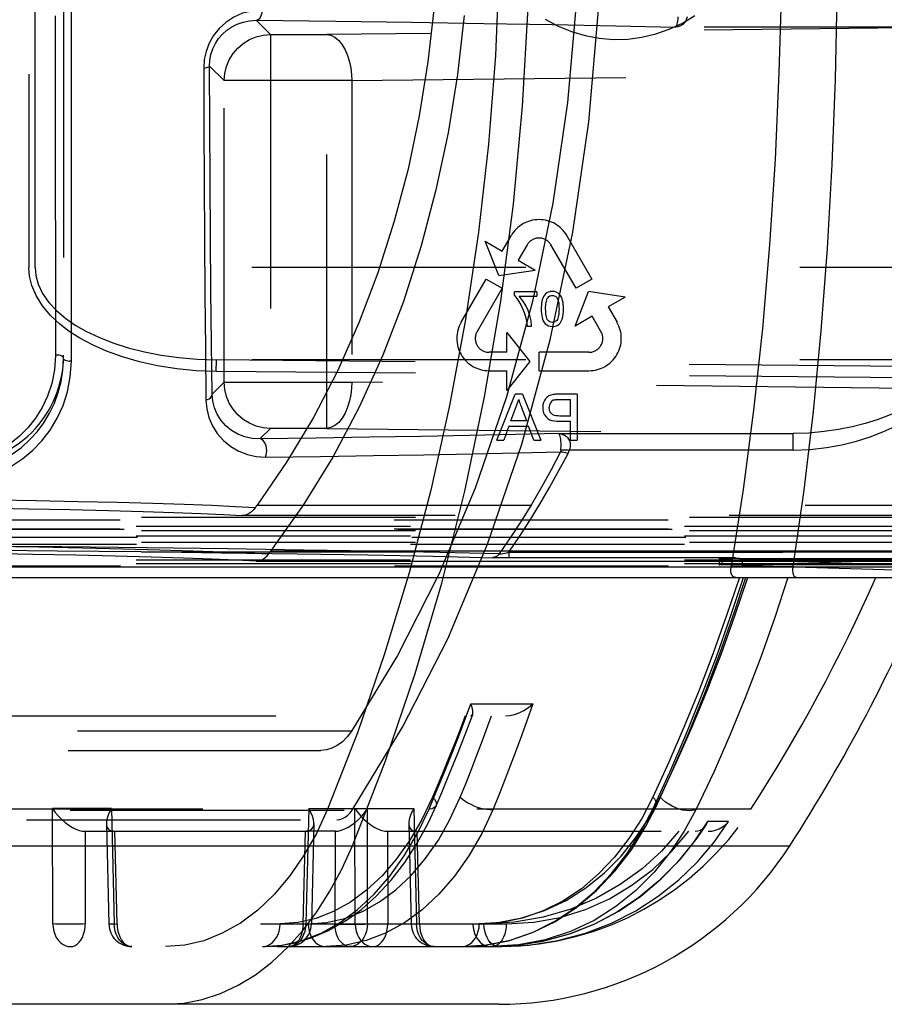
# Model space of a CAD drawing. Header units: inches. Extents: x 0 to 85, y 0 to 55.
# Tile 49 of 115: x 42.1 to 43.6, y 43.2 to 44.9. Entities that reach past the tile are written whole.
import ezdxf

# ---------------------------------------------------------------- set-up
doc = ezdxf.new("R2010")
doc.units = ezdxf.units.IN
doc.header["$LTSCALE"] = 4.675
doc.header["$MEASUREMENT"] = 0
doc.linetypes.add('HIDDEN', pattern=[0.2, 0.1, -0.1])
for name, color, linetype in [('_15875', 7, 'CONTINUOUS'), ('_25203', 7, 'CONTINUOUS'), ('_42433', 7, 'CONTINUOUS'), ('_52387', 7, 'CONTINUOUS'), ('_56254', 7, 'CONTINUOUS'), ('_62843', 7, 'CONTINUOUS')]:
    doc.layers.add(name, color=color, linetype=linetype)

msp = doc.modelspace()

# ---------------------------------------------------------------- linework, layer by layer
at = {"layer": '_15875', "color": 8, "linetype": 'HIDDEN'}
for p, q in [((43.3032, 43.9389), (43.3034, 43.9402)), ((43.3034, 43.9402), (43.4086, 43.9402)), ((43.4086, 43.9402), (43.4085, 43.9389)), ((42.8479, 43.6751), (42.8592, 43.7055)), ((42.8592, 43.7055), (42.9652, 43.7055)), ((42.8626, 43.6877), (42.863, 43.6903)), ((40.1892, 43.685), (42.9187, 43.685)), ((42.6659, 43.6564), (42.6149, 43.5259)), ((43.3373, 43.5259), (41.0521, 43.5259)), ((42.2462, 43.5269), (42.1458, 43.5269)), ((42.1462, 43.33), (42.1458, 43.5269)), ((42.2462, 43.5269), (42.251, 43.33)), ((42.583, 43.5269), (42.5781, 43.33)), ((42.583, 43.5269), (42.762, 43.5269)), ((42.6149, 43.5259), (42.5958, 43.4844)), ((42.6621, 43.33), (42.6617, 43.5269)), ((42.6829, 43.33), (42.6833, 43.5269)), ((42.762, 43.5269), (42.7669, 43.33)), ((42.7683, 43.4847), (42.788, 43.5259)), ((42.8001, 43.5317), (42.8001, 43.5317)), ((43.1495, 43.4871), (43.1701, 43.5259)), ((43.1754, 43.5305), (43.1754, 43.5305)), ((43.244, 43.5259), (43.2234, 43.4883)), ((42.2376, 43.5017), (42.2418, 43.3297)), ((42.5916, 43.5017), (42.5873, 43.3297)), ((42.7534, 43.5017), (42.7577, 43.3297)), ((43.299, 43.5046), (43.2633, 43.5046)), ((42.2008, 43.4882), (42.5772, 43.4882)), ((42.2014, 43.4882), (42.2017, 43.33)), ((42.2479, 43.4885), (42.252, 43.4881)), ((42.2559, 43.33), (42.252, 43.4882)), ((42.5733, 43.33), (42.5772, 43.4882)), ((42.6283, 43.4882), (42.5777, 43.4882)), ((42.6278, 43.4882), (42.6275, 43.33)), ((42.7167, 43.4882), (43.264, 43.4882)), ((42.7172, 43.4882), (42.7176, 43.33)), ((42.7637, 43.4885), (42.7678, 43.4881)), ((42.7717, 43.33), (42.7678, 43.4882)), ((39.6955, 43.33), (42.6621, 43.33)), ((42.251, 43.33), (42.2428, 43.3298)), ((42.6829, 43.33), (42.9199, 43.33)), ((42.7669, 43.33), (42.7587, 43.3298)), ((42.6806, 43.3016), (42.6465, 43.2939)), ((39.7232, 43.2913), (42.907, 43.2913)), ((42.5039, 43.2913), (42.5376, 43.2939)), ((42.6465, 43.2939), (42.6119, 43.2913)), ((42.8436, 43.2913), (42.8857, 43.2942)), ((42.9406, 43.2943), (42.893, 43.2913)), ((42.907, 43.2913), (42.9123, 43.2914))]:
    msp.add_line(p, q, dxfattribs=at)
at = {"layer": '_15875', "color": 7, "linetype": 'Continuous'}
for p, q in [((40.7971, 43.9213), (43.6445, 43.9213)), ((39.2271, 43.4636), (43.4035, 43.4636)), ((42.907, 43.1929), (39.7231, 43.1929))]:
    msp.add_line(p, q, dxfattribs=at)
at = {"layer": '_15875', "color": 8, "linetype": 'HIDDEN'}
for points in [[(43.3904, 45.0827), (43.3891, 44.9323), (43.385, 44.7827), (43.3783, 44.6346), (43.3689, 44.4888), (43.3567, 44.3461), (43.3418, 44.2068), (43.324, 44.0713), (43.3034, 43.9402)], [(42.6575, 43.4636), (42.7137, 43.6082), (42.7645, 43.7576), (42.8097, 43.9113), (42.8492, 44.0687), (42.8828, 44.2294), (42.9105, 44.3928), (42.9321, 44.5584), (42.9476, 44.7257), (42.9569, 44.8941), (42.96, 45.063)], [(43.484, 45.063), (43.4836, 44.9171), (43.4807, 44.7713), (43.4752, 44.6263), (43.4672, 44.4829), (43.4566, 44.3422), (43.4434, 44.2045), (43.4274, 44.0703), (43.4086, 43.9402)], [(42.9078, 44.9646), (42.9012, 44.8122), (42.8894, 44.6607), (42.8724, 44.5103), (42.8503, 44.3615), (42.8232, 44.2148), (42.7911, 44.0705), (42.7541, 43.9291), (42.7123, 43.7909), (42.6659, 43.6564)], [(43.3175, 43.9213), (43.2957, 43.8563), (43.2727, 43.7923), (43.2487, 43.7292), (43.2235, 43.6672), (43.1972, 43.6064), (43.1699, 43.5466)], [(43.1701, 43.5259), (43.1991, 43.5893), (43.2267, 43.6537), (43.2531, 43.7192), (43.2782, 43.7857), (43.302, 43.8531), (43.3246, 43.9213)], [(43.1754, 43.5305), (43.2011, 43.5865), (43.23, 43.6535), (43.2577, 43.7219), (43.2841, 43.7917), (43.3091, 43.8626), (43.3285, 43.9213)], [(43.1822, 43.5466), (43.2102, 43.606), (43.2369, 43.6666), (43.2624, 43.7286), (43.2868, 43.7917), (43.3099, 43.8559), (43.3318, 43.9213)], [(43.4004, 43.9213), (43.3778, 43.8528), (43.3539, 43.7852), (43.3285, 43.7187), (43.3017, 43.6533), (43.2736, 43.589), (43.244, 43.5259)], [(42.863, 43.6903), (42.8627, 43.6943), (42.8615, 43.6994), (42.8592, 43.7055)], [(42.9652, 43.7055), (42.9545, 43.6751), (42.9436, 43.6448), (42.9324, 43.6147), (42.921, 43.5849), (42.9093, 43.5553), (42.8974, 43.5259)], [(42.9187, 43.685), (42.9259, 43.6856), (42.9336, 43.6873), (42.9416, 43.6901), (42.9497, 43.6942), (42.9577, 43.6993), (42.9652, 43.7055)], [(42.8001, 43.5317), (42.8097, 43.5543), (42.8232, 43.587), (42.8365, 43.6199), (42.8494, 43.6531), (42.8626, 43.6877)], [(42.8587, 43.685), (42.8609, 43.6856), (42.8624, 43.6874), (42.8626, 43.6877)], [(42.788, 43.5259), (42.8004, 43.5553), (42.8127, 43.5849), (42.8247, 43.6148), (42.8364, 43.6448), (42.8479, 43.6751)], [(42.8499, 43.685), (42.841, 43.6616), (42.8319, 43.6383), (42.8226, 43.6152), (42.8132, 43.5922), (42.8037, 43.5693), (42.7941, 43.5466)], [(42.8413, 43.5466), (42.8506, 43.5693), (42.8597, 43.5922), (42.8687, 43.6152), (42.8775, 43.6383), (42.8861, 43.6616), (42.8947, 43.685)], [(42.7941, 43.5466), (42.7758, 43.5082), (42.7554, 43.4731), (42.7326, 43.441), (42.7079, 43.4124), (42.6816, 43.3878), (42.6539, 43.3674), (42.6249, 43.3512), (42.595, 43.3394), (42.5648, 43.3324), (42.534, 43.33)], [(42.7941, 43.5466), (42.7973, 43.5427), (42.7995, 43.539), (42.8005, 43.5357), (42.8004, 43.5326), (42.8001, 43.5317)], [(42.804, 43.4733), (42.8238, 43.5084), (42.8413, 43.5466)], [(42.8413, 43.5466), (42.845, 43.5432), (42.8493, 43.5399), (42.8541, 43.5369), (42.8591, 43.5342), (42.8646, 43.5317), (42.8703, 43.5295), (42.8761, 43.5278), (42.8818, 43.5265), (42.8874, 43.5257), (42.8926, 43.5255)], [(43.1699, 43.5466), (43.1509, 43.5099), (43.1291, 43.4758), (43.1045, 43.444), (43.0773, 43.4153), (43.0479, 43.3902), (43.0163, 43.3691), (42.9828, 43.3523), (42.9477, 43.34), (42.9114, 43.3326), (42.8738, 43.33)], [(43.1411, 43.4774), (43.1633, 43.5109), (43.1822, 43.5466)], [(43.1699, 43.5466), (43.1725, 43.5433), (43.1745, 43.54), (43.1757, 43.537), (43.1761, 43.5341), (43.1758, 43.5315), (43.1754, 43.5305)], [(43.244, 43.5259), (43.2405, 43.5243), (43.2363, 43.5234), (43.2317, 43.5231), (43.2266, 43.5234), (43.221, 43.5244), (43.215, 43.526), (43.2089, 43.5282), (43.2028, 43.531), (43.1969, 43.5343), (43.1914, 43.5381), (43.1864, 43.5422), (43.1822, 43.5466)], [(42.1458, 43.5269), (42.1505, 43.5204), (42.1557, 43.5141), (42.1615, 43.5083), (42.1676, 43.503), (42.1736, 43.4986), (42.1796, 43.4949), (42.1857, 43.4918), (42.1915, 43.4897), (42.1965, 43.4885), (42.2008, 43.4882)], [(42.2462, 43.5269), (42.2426, 43.5203), (42.2399, 43.5141), (42.2382, 43.5083), (42.2376, 43.503), (42.2376, 43.5017)], [(42.5039, 43.2913), (42.5267, 43.2924), (42.5571, 43.2973), (42.5871, 43.3061), (42.6167, 43.3187), (42.6453, 43.3351), (42.6726, 43.3549), (42.6986, 43.3782), (42.7234, 43.405), (42.7465, 43.435), (42.7677, 43.4678), (42.787, 43.5034), (42.8001, 43.5317)], [(42.5916, 43.5017), (42.5916, 43.5033), (42.5909, 43.5084), (42.5892, 43.5142), (42.5866, 43.5204), (42.583, 43.5269)], [(42.6278, 43.4881), (42.6328, 43.4886), (42.6384, 43.4899), (42.6442, 43.4922), (42.6502, 43.4952), (42.6561, 43.4989), (42.6619, 43.5033), (42.6678, 43.5085), (42.6735, 43.5142), (42.6787, 43.5203), (42.6833, 43.5269)], [(42.6617, 43.5269), (42.6663, 43.5204), (42.6716, 43.5141), (42.6774, 43.5083), (42.6834, 43.503), (42.6895, 43.4986), (42.6954, 43.4949), (42.7015, 43.4918), (42.7074, 43.4897), (42.7124, 43.4885), (42.7167, 43.4882)], [(42.8974, 43.5259), (42.8781, 43.4846), (42.8562, 43.4464), (42.8317, 43.4116), (42.805, 43.3808), (42.7764, 43.3542), (42.746, 43.3321), (42.7139, 43.3144), (42.6806, 43.3016)], [(42.762, 43.5269), (42.7584, 43.5203), (42.7558, 43.5141), (42.7541, 43.5083), (42.7535, 43.503), (42.7534, 43.5017)], [(42.8001, 43.5317), (42.799, 43.5301), (42.7965, 43.528), (42.7927, 43.5266), (42.788, 43.5259)], [(42.8436, 43.2913), (42.8806, 43.2935), (42.9235, 43.3015), (42.9645, 43.3153), (43.0036, 43.3344), (43.0401, 43.3585), (43.0739, 43.3871), (43.1051, 43.4201), (43.1332, 43.4567), (43.1581, 43.4968), (43.1754, 43.5305)], [(42.8926, 43.5255), (42.8934, 43.5256), (42.8943, 43.5256), (42.8951, 43.5256), (42.8959, 43.5257), (42.8966, 43.5258), (42.8974, 43.5259)], [(43.1754, 43.5305), (43.1746, 43.5293), (43.1727, 43.5274), (43.1701, 43.5259)], [(42.2376, 43.5017), (42.2379, 43.4986), (42.2391, 43.4949), (42.2413, 43.4919), (42.2443, 43.4897), (42.2479, 43.4885)], [(42.5777, 43.4882), (42.5818, 43.4886), (42.5853, 43.4899), (42.5882, 43.4921), (42.5902, 43.4952), (42.5913, 43.4989), (42.5916, 43.5017)], [(42.7534, 43.5017), (42.7538, 43.4986), (42.755, 43.4949), (42.7571, 43.4919), (42.7601, 43.4897), (42.7637, 43.4885)], [(43.2633, 43.5046), (43.2385, 43.4683), (43.2106, 43.4345), (43.1798, 43.4034), (43.146, 43.3753), (43.1094, 43.3507), (43.0702, 43.3299), (43.0291, 43.3134), (42.986, 43.3013), (42.9411, 43.2939), (42.895, 43.2913)], [(42.9123, 43.2914), (42.9585, 43.294), (43.0079, 43.3017), (43.0549, 43.3143), (43.0993, 43.3313), (43.1407, 43.3524), (43.1791, 43.3772), (43.2142, 43.4054), (43.246, 43.4363), (43.2742, 43.4695), (43.299, 43.5046)], [(43.2604, 43.4983), (43.2612, 43.4996), (43.2633, 43.5046)], [(43.264, 43.4882), (43.2703, 43.4886), (43.2766, 43.49), (43.2828, 43.4923), (43.2887, 43.4955), (43.2942, 43.4996), (43.299, 43.5046)], [(42.5958, 43.4844), (42.5741, 43.4461), (42.55, 43.4113), (42.5239, 43.3805), (42.4959, 43.3538), (42.4663, 43.3316), (42.4354, 43.3141), (42.4036, 43.3015), (42.3712, 43.2939), (42.3384, 43.2913)], [(42.5376, 43.2939), (42.5711, 43.3017), (42.6038, 43.3144), (42.6355, 43.3321), (42.6656, 43.3542), (42.6942, 43.3808), (42.7211, 43.4117), (42.7459, 43.4465), (42.7683, 43.4847)], [(43.2144, 43.4882), (43.1847, 43.4545), (43.1514, 43.4243), (43.1143, 43.3972), (43.0738, 43.374), (43.0299, 43.3553), (42.983, 43.3414), (42.9336, 43.3331), (42.8817, 43.33)], [(42.8857, 43.2942), (42.9264, 43.3025), (42.9655, 43.3161), (43.0025, 43.3347), (43.0372, 43.3577), (43.0695, 43.3849), (43.0992, 43.416), (43.1259, 43.4503), (43.1495, 43.4871)], [(42.895, 43.2913), (42.9349, 43.2932), (42.9824, 43.3005), (43.0278, 43.3129), (43.0709, 43.3301), (43.1116, 43.3518), (43.1493, 43.3774), (43.1842, 43.4068), (43.2163, 43.4399), (43.2455, 43.4764), (43.2603, 43.4982)], [(42.9199, 43.33), (42.9667, 43.333), (43.0116, 43.3411), (43.0548, 43.3546), (43.0957, 43.373), (43.1341, 43.396), (43.1696, 43.4232), (43.2018, 43.4538), (43.231, 43.4882)], [(43.2234, 43.4883), (43.1995, 43.4523), (43.172, 43.4183), (43.141, 43.3871), (43.1069, 43.3596), (43.0695, 43.336), (43.0292, 43.317), (42.9861, 43.3029), (42.9406, 43.2943)], [(43.2419, 43.4882), (43.2465, 43.4887), (43.2509, 43.49), (43.2548, 43.4923), (43.2583, 43.4955), (43.2604, 43.4983)], [(42.5818, 43.33), (42.6133, 43.3324), (42.6441, 43.3395), (42.6743, 43.3513), (42.7035, 43.3676), (42.7312, 43.3881), (42.7573, 43.4127), (42.7816, 43.4412), (42.804, 43.4733)], [(42.8629, 43.33), (42.9056, 43.3327), (42.9462, 43.3403), (42.9851, 43.3529), (43.0217, 43.3701), (43.0558, 43.3917), (43.0872, 43.417), (43.1156, 43.4458), (43.1411, 43.4774)], [(42.3384, 43.1929), (42.3699, 43.195), (42.4013, 43.2011), (42.4321, 43.2112), (42.4624, 43.2253), (42.4918, 43.2433), (42.5201, 43.265), (42.5472, 43.2903), (42.5728, 43.319), (42.5968, 43.3509), (42.619, 43.3858), (42.6393, 43.4234), (42.6575, 43.4636)], [(42.2017, 43.33), (42.1967, 43.3299), (42.1911, 43.3298), (42.1853, 43.3298), (42.1791, 43.3297), (42.173, 43.3297), (42.1669, 43.3297), (42.161, 43.3298), (42.1555, 43.3298), (42.1506, 43.3299), (42.1462, 43.33)], [(42.1462, 43.33), (42.1467, 43.3239), (42.1479, 43.318), (42.1497, 43.3124), (42.1522, 43.3072), (42.1553, 43.3026), (42.1588, 43.2987), (42.1629, 43.2955), (42.1672, 43.2932), (42.1717, 43.2918), (42.1764, 43.2913)], [(42.1764, 43.2913), (42.1803, 43.2918), (42.1841, 43.2932), (42.1878, 43.2955), (42.1911, 43.2987), (42.1941, 43.3026), (42.1967, 43.3072), (42.1988, 43.3124), (42.2004, 43.318), (42.2013, 43.3239), (42.2017, 43.33)], [(42.2418, 43.3297), (42.242, 43.3297), (42.243, 43.3297), (42.2559, 43.33)], [(42.2428, 43.3298), (42.2419, 43.3297), (42.2418, 43.3297)], [(42.2812, 43.2913), (42.2765, 43.2918), (42.272, 43.2932), (42.2676, 43.2955), (42.2636, 43.2987), (42.26, 43.3026), (42.257, 43.3072), (42.2545, 43.3124), (42.2526, 43.318), (42.2515, 43.3239), (42.251, 43.33)], [(42.2559, 43.33), (42.2562, 43.3239), (42.2572, 43.318), (42.2588, 43.3124), (42.2609, 43.3072), (42.2634, 43.3026), (42.2664, 43.2987), (42.2698, 43.2955), (42.2734, 43.2932), (42.2773, 43.2918), (42.2812, 43.2913)], [(42.5039, 43.2913), (42.5085, 43.2918), (42.513, 43.2932), (42.5172, 43.2954), (42.5211, 43.2984), (42.5247, 43.3022), (42.5278, 43.3068), (42.5304, 43.3119), (42.5323, 43.3176), (42.5335, 43.3237), (42.534, 43.33)], [(42.548, 43.2913), (42.5527, 43.2918), (42.5572, 43.2932), (42.5615, 43.2955), (42.5655, 43.2987), (42.5691, 43.3026), (42.5722, 43.3072), (42.5747, 43.3124), (42.5765, 43.318), (42.5777, 43.3239), (42.5781, 43.33)], [(42.5733, 43.33), (42.5729, 43.3239), (42.5719, 43.318), (42.5704, 43.3124), (42.5683, 43.3072), (42.5657, 43.3026), (42.5627, 43.2987), (42.5594, 43.2955), (42.5557, 43.2932), (42.5519, 43.2918), (42.548, 43.2913)], [(42.5862, 43.3297), (42.5777, 43.3299), (42.5733, 43.33)], [(42.5781, 43.33), (42.5863, 43.3298), (42.5872, 43.3297), (42.5873, 43.3297)], [(42.5818, 43.33), (42.5822, 43.3239), (42.5833, 43.3181), (42.5851, 43.3126), (42.5875, 43.3076), (42.5905, 43.303), (42.594, 43.2991), (42.598, 43.2958), (42.6024, 43.2934), (42.6071, 43.2919), (42.6119, 43.2913)], [(42.5873, 43.3297), (42.5872, 43.3297), (42.5862, 43.3297)], [(42.6275, 43.33), (42.6325, 43.3299), (42.638, 43.3298), (42.6439, 43.3298), (42.65, 43.3297), (42.6562, 43.3297), (42.6623, 43.3297), (42.6681, 43.3298), (42.6736, 43.3298), (42.6786, 43.3299), (42.6829, 43.33)], [(42.6528, 43.2913), (42.6488, 43.2918), (42.645, 43.2932), (42.6414, 43.2955), (42.638, 43.2987), (42.635, 43.3026), (42.6324, 43.3072), (42.6303, 43.3124), (42.6288, 43.318), (42.6278, 43.3239), (42.6275, 43.33)], [(42.6829, 43.33), (42.6825, 43.3239), (42.6813, 43.318), (42.6795, 43.3124), (42.677, 43.3072), (42.6739, 43.3026), (42.6703, 43.2987), (42.6663, 43.2955), (42.662, 43.2932), (42.6574, 43.2918), (42.6528, 43.2913)], [(42.6888, 43.3297), (42.6837, 43.3297), (42.6788, 43.3298), (42.6741, 43.3298), (42.6697, 43.3299), (42.6657, 43.3299), (42.6621, 43.33)], [(42.6621, 43.33), (42.6626, 43.3239), (42.6637, 43.318), (42.6656, 43.3124), (42.6681, 43.3072), (42.6711, 43.3026), (42.6747, 43.2987), (42.6787, 43.2955), (42.683, 43.2932), (42.6876, 43.2918), (42.6923, 43.2913)], [(42.7176, 43.33), (42.7134, 43.3299), (42.7089, 43.3299), (42.7041, 43.3298), (42.6991, 43.3298), (42.694, 43.3297), (42.6888, 43.3297)], [(42.6923, 43.2913), (42.6962, 43.2918), (42.7, 43.2932), (42.7036, 43.2955), (42.707, 43.2987), (42.71, 43.3026), (42.7126, 43.3072), (42.7147, 43.3124), (42.7162, 43.318), (42.7172, 43.3239), (42.7176, 43.33)], [(42.7577, 43.3297), (42.7578, 43.3297), (42.7588, 43.3297), (42.7717, 43.33)], [(42.7587, 43.3298), (42.7578, 43.3297), (42.7577, 43.3297)], [(42.797, 43.2913), (42.7924, 43.2918), (42.7878, 43.2932), (42.7835, 43.2955), (42.7795, 43.2987), (42.7759, 43.3026), (42.7728, 43.3072), (42.7703, 43.3124), (42.7685, 43.318), (42.7673, 43.3239), (42.7669, 43.33)], [(42.7717, 43.33), (42.7721, 43.3239), (42.7731, 43.318), (42.7746, 43.3124), (42.7767, 43.3072), (42.7793, 43.3026), (42.7823, 43.2987), (42.7857, 43.2955), (42.7893, 43.2932), (42.7931, 43.2918), (42.797, 43.2913)], [(42.8437, 43.2913), (42.8483, 43.2918), (42.8528, 43.2932), (42.857, 43.2954), (42.8609, 43.2984), (42.8644, 43.3022), (42.8676, 43.3068), (42.8701, 43.3119), (42.8721, 43.3176), (42.8733, 43.3237), (42.8738, 43.33)], [(42.8629, 43.33), (42.8633, 43.3239), (42.8645, 43.3181), (42.8662, 43.3126), (42.8686, 43.3076), (42.8716, 43.303), (42.8751, 43.2991), (42.8791, 43.2958)], [(42.907, 43.2913), (42.9031, 43.2918), (42.8993, 43.2932), (42.8958, 43.2954), (42.8926, 43.2984), (42.8896, 43.3022), (42.887, 43.3068), (42.8848, 43.3119), (42.8832, 43.3176), (42.8821, 43.3237), (42.8817, 43.33)], [(42.9199, 43.33), (42.9196, 43.3239), (42.9186, 43.3181), (42.9171, 43.3126), (42.9151, 43.3076), (42.9126, 43.303), (42.9097, 43.2991), (42.9063, 43.2958), (42.9026, 43.2934), (42.8987, 43.2919), (42.8946, 43.2913)], [(42.8791, 43.2958), (42.8835, 43.2934), (42.8882, 43.2919), (42.893, 43.2913)]]:
    msp.add_lwpolyline(points, dxfattribs=at)
at = {"layer": '_15875', "color": 7, "linetype": 'Continuous'}
for points in [[(43.3113, 43.9213), (43.3081, 43.9219), (43.3056, 43.9237), (43.3039, 43.9267), (43.303, 43.9305), (43.3028, 43.9351), (43.3032, 43.9389)], [(43.4085, 43.9389), (43.4082, 43.9361), (43.4081, 43.9324), (43.4085, 43.9292), (43.4092, 43.9265), (43.4104, 43.9243), (43.4119, 43.9227), (43.4139, 43.9216), (43.4163, 43.9213)]]:
    msp.add_lwpolyline(points, dxfattribs=at)
at = {"layer": '_15875', "color": 8, "linetype": 'HIDDEN'}
for centre, radius, start, end in [((40.9214, 45.0827), 2.874, 327.2028, 336.1647), ((42.907, 43.8031), 0.5118, 270.5832, 327.2028), ((42.2812, 43.3307), 0.0394, 181.4087, 270), ((42.548, 43.3307), 0.0394, 270, 358.5913), ((42.797, 43.3307), 0.0394, 181.4087, 270)]:
    msp.add_arc(centre, radius, start, end, dxfattribs=at)
at = {"layer": '_15875', "color": 7, "linetype": 'Continuous'}
for centre, radius, start, end in [((40.9214, 45.063), 2.9528, 327.2028, 337.2528), ((42.907, 43.7835), 0.5906, 270, 327.2028)]:
    msp.add_arc(centre, radius, start, end, dxfattribs=at)
at = {"layer": '_25203', "color": 8, "linetype": 'HIDDEN'}
for p, q in [((42.8668, 44.0739), (42.81, 43.9389)), ((42.6559, 43.6591), (28.1493, 43.6591)), ((27.2126, 43.626), (42.6032, 43.626)), ((28.1506, 43.5244), (42.6572, 43.5244)), ((27.1411, 43.5079), (42.6308, 43.5079))]:
    msp.add_line(p, q, dxfattribs=at)
at = {"layer": '_25203', "color": 7, "linetype": 'Continuous'}
msp.add_line((42.8639, 43.9213), (42.8713, 43.9389), dxfattribs=at)
at = {"layer": '_25203', "color": 8, "linetype": 'HIDDEN'}
for points in [[(43.0446, 45.0827), (43.0396, 44.9066), (43.0244, 44.7318), (42.9994, 44.5599), (42.9645, 44.392), (42.9203, 44.2295), (42.8668, 44.0739)], [(42.8713, 43.9389), (42.8879, 43.9784), (42.9465, 44.1489), (42.9949, 44.3267), (43.0331, 44.5104), (43.0605, 44.6987), (43.077, 44.8899)], [(42.8021, 43.9213), (42.7344, 43.788), (42.6559, 43.6591)], [(42.6572, 43.5244), (42.743, 43.6656), (42.8199, 43.8167), (42.8639, 43.9213)], [(42.6559, 43.6591), (42.6484, 43.6493), (42.6403, 43.6411), (42.6316, 43.6346), (42.6224, 43.6298), (42.6129, 43.627), (42.6032, 43.626)], [(42.6308, 43.5079), (42.6357, 43.5084), (42.6404, 43.5098), (42.645, 43.5122), (42.6494, 43.5154), (42.6534, 43.5195), (42.6572, 43.5244)]]:
    msp.add_lwpolyline(points, dxfattribs=at)
at = {"layer": '_25203', "color": 7, "linetype": 'Continuous'}
msp.add_lwpolyline([(42.81, 43.9389), (42.8046, 43.9261), (42.8021, 43.9213)], dxfattribs=at)
at = {"layer": '_42433', "color": 8, "linetype": 'HIDDEN'}
msp.add_line((42.1644, 45.0827), (42.1646, 44.3004), dxfattribs=at)
msp.add_arc((41.9787, 44.3003), 0.1859, 270, 0.0419, dxfattribs=at)
at = {"layer": '_52387', "color": 8, "linetype": 'HIDDEN'}
for p, q in [((43.2829, 43.9528), (43.2829, 43.9429)), ((43.2882, 43.9426), (43.2882, 43.9524)), ((43.2915, 43.9434), (43.2977, 43.9435)), ((43.2977, 43.9435), (43.3051, 43.9436)), ((43.3092, 43.9534), (43.3013, 43.9534)), ((43.3051, 43.9436), (43.3135, 43.9436)), ((43.3178, 43.9535), (43.3092, 43.9534)), ((43.3135, 43.9436), (43.3223, 43.9436)), ((43.3178, 43.9535), (44.1701, 43.9535)), ((43.3223, 43.9535), (43.3223, 43.9436)), ((43.3223, 43.9436), (44.1747, 43.9436))]:
    msp.add_line(p, q, dxfattribs=at)
at = {"layer": '_52387', "color": 7, "linetype": 'Continuous'}
msp.add_line((43.7146, 43.9297), (43.4109, 43.9389), dxfattribs=at)
at = {"layer": '_52387', "color": 8, "linetype": 'HIDDEN'}
for points in [[(43.2915, 43.9532), (43.2889, 43.9531), (43.2868, 43.9531), (43.2851, 43.953), (43.2839, 43.9529), (43.2831, 43.9529), (43.2829, 43.9528)], [(43.2829, 43.9528), (43.283, 43.9527), (43.2835, 43.9527), (43.2842, 43.9526), (43.2853, 43.9525), (43.2866, 43.9525), (43.7146, 43.9396)], [(43.2829, 43.9429), (43.2831, 43.943), (43.2839, 43.9431), (43.2851, 43.9432), (43.2868, 43.9432), (43.2889, 43.9433), (43.2915, 43.9434)], [(43.4109, 43.9389), (43.2866, 43.9427), (43.2853, 43.9427), (43.2842, 43.9428), (43.2835, 43.9428), (43.283, 43.9429), (43.2829, 43.9429)], [(43.3013, 43.9534), (43.2977, 43.9533), (43.2915, 43.9532)]]:
    msp.add_lwpolyline(points, dxfattribs=at)
at = {"layer": '_56254', "color": 8, "linetype": 'HIDDEN'}
for p, q in [((42.8839, 44.4951), (42.9129, 44.4783)), ((42.9069, 44.4364), (42.8839, 44.4951)), ((42.9129, 44.4783), (42.928, 44.5044)), ((43.0234, 44.5044), (43.066, 44.4306)), ((42.9552, 44.4887), (42.9402, 44.4626)), ((43.0388, 44.4148), (42.9961, 44.4887)), ((42.9402, 44.4626), (42.9692, 44.4458)), ((42.9069, 44.4364), (42.9692, 44.4458)), ((42.8427, 44.3568), (42.8853, 44.4306)), ((42.8853, 44.4306), (42.9126, 44.4148)), ((43.066, 44.4306), (43.0388, 44.4148)), ((42.9126, 44.4148), (42.87, 44.341)), ((42.9719, 44.4087), (42.934, 44.4087)), ((42.934, 44.4026), (42.934, 44.4087)), ((42.9719, 44.4087), (42.9719, 44.4011)), ((43.0373, 44.3504), (43.0603, 44.4091)), ((43.1226, 44.3996), (43.0603, 44.4091)), ((42.9416, 44.4011), (42.9719, 44.4011)), ((43.1226, 44.3996), (43.0936, 44.3829)), ((43.0936, 44.3829), (43.1087, 44.3568)), ((43.0663, 44.3671), (43.0373, 44.3504)), ((43.0814, 44.341), (43.0663, 44.3671)), ((42.9552, 44.3504), (42.9628, 44.3504)), ((42.9206, 44.3391), (42.9599, 44.2898)), ((42.9206, 44.3056), (42.9206, 44.3391)), ((42.9206, 44.3056), (42.8905, 44.3056)), ((43.0609, 44.3056), (42.9757, 44.3056)), ((42.9757, 44.2741), (42.9757, 44.3056)), ((42.8905, 44.2741), (42.9206, 44.2741)), ((42.9599, 44.2898), (42.9206, 44.2406)), ((42.9206, 44.2406), (42.9206, 44.2741)), ((42.9757, 44.2741), (43.0609, 44.2741)), ((42.9036, 44.1555), (42.9349, 44.2342)), ((42.9277, 44.1888), (42.9411, 44.2251)), ((42.9474, 44.2342), (42.9349, 44.2342)), ((42.9474, 44.2342), (42.9787, 44.1555)), ((43.0107, 44.2251), (43.0295, 44.2251)), ((43.0406, 44.2342), (43.0116, 44.2342)), ((43.0295, 44.1968), (43.0295, 44.2251)), ((43.0406, 44.2342), (43.0406, 44.1555)), ((42.9546, 44.1888), (42.9465, 44.2106)), ((43.0295, 44.1968), (43.0105, 44.1968)), ((42.9244, 44.1797), (42.9154, 44.1555)), ((42.9244, 44.1797), (42.9579, 44.1797)), ((42.9546, 44.1888), (42.9277, 44.1888)), ((42.9669, 44.1555), (42.9579, 44.1797)), ((43.0102, 44.1878), (43.0295, 44.1878)), ((43.0295, 44.1555), (43.0295, 44.1878)), ((42.9036, 44.1555), (42.9154, 44.1555)), ((42.9669, 44.1555), (42.9787, 44.1555)), ((43.0295, 44.1555), (43.0406, 44.1555)), ((42.4946, 44.0447), (43.7674, 44.0447)), ((43.7674, 44.027), (42.4692, 44.027)), ((43.6912, 44.0081), (41.7882, 44.0081)), ((41.7937, 44.0199), (43.6912, 44.0199)), ((41.8002, 44.0037), (43.6912, 44.0037)), ((43.6912, 43.9919), (41.8002, 43.9919)), ((41.8235, 43.9901), (43.6912, 43.9901)), ((41.8216, 43.9783), (43.6912, 43.9783)), ((43.6912, 43.9507), (41.8216, 43.9507))]:
    msp.add_line(p, q, dxfattribs=at)
at = {"layer": '_56254', "color": 7, "linetype": 'Continuous'}
for p, q in [((43.8762, 43.966), (42.5178, 43.966)), ((43.6912, 43.9389), (41.8194, 43.9389)), ((42.4933, 43.9489), (43.8762, 43.9489))]:
    msp.add_line(p, q, dxfattribs=at)
at = {"layer": '_56254', "color": 8, "linetype": 'HIDDEN'}
for points in [[(42.7966, 44.8949), (42.7861, 44.8013), (42.7712, 44.709), (42.7522, 44.6183), (42.7288, 44.5291), (42.7009, 44.4413), (42.6685, 44.3557), (42.632, 44.2734), (42.5909, 44.1941), (42.5451, 44.1178), (42.4946, 44.0447)], [(42.9863, 44.8742), (43.0082, 44.8623), (43.0308, 44.8529), (43.0542, 44.846), (43.0782, 44.8415), (43.1025, 44.8395), (43.127, 44.8401), (43.1511, 44.8432), (43.1748, 44.8488), (43.1979, 44.8568), (43.2202, 44.8673), (43.2415, 44.8803)], [(42.9943, 44.409), (42.9915, 44.4083), (42.9891, 44.407), (42.9868, 44.4053), (42.9849, 44.4032), (42.9834, 44.4007), (42.9823, 44.398), (42.9813, 44.3952), (42.9806, 44.3923), (42.9801, 44.3892), (42.9797, 44.3861), (42.9795, 44.3828), (42.9795, 44.3795)], [(42.9984, 44.4094), (42.9979, 44.4094), (42.9973, 44.4094), (42.9968, 44.4094), (42.9963, 44.4093), (42.9958, 44.4093), (42.9953, 44.4092), (42.9948, 44.4091), (42.9943, 44.409)], [(43.0173, 44.3795), (43.0173, 44.3834), (43.017, 44.3871), (43.0166, 44.3906), (43.0159, 44.3939), (43.015, 44.397), (43.0138, 44.3999), (43.0123, 44.4026), (43.0103, 44.4049), (43.0078, 44.4069), (43.005, 44.4083), (43.0018, 44.4092), (42.9984, 44.4094)], [(42.934, 44.4026), (42.9379, 44.3976), (42.9415, 44.3922), (42.9448, 44.3863), (42.9477, 44.3801), (42.9503, 44.3734), (42.9526, 44.3664)], [(42.9628, 44.3504), (42.962, 44.3594), (42.96, 44.3682), (42.957, 44.3769), (42.9529, 44.3853), (42.9478, 44.3934), (42.9416, 44.4011)], [(42.987, 44.3795), (42.987, 44.3825), (42.9872, 44.3854), (42.9874, 44.388), (42.9877, 44.3906), (42.9882, 44.393), (42.9889, 44.3952), (42.9898, 44.3973), (42.991, 44.3991), (42.9926, 44.4006), (42.9944, 44.4017), (42.9964, 44.4024), (42.9985, 44.4026)], [(42.9985, 44.4026), (43.0001, 44.4025), (43.0016, 44.4021), (43.003, 44.4015), (43.0042, 44.4007), (43.0054, 44.3997), (43.0063, 44.3986)], [(43.0063, 44.3986), (43.0076, 44.3958), (43.0086, 44.3929), (43.0092, 44.3898), (43.0095, 44.3865), (43.0097, 44.3831), (43.0098, 44.3795)], [(42.9795, 44.3795), (42.9796, 44.3756), (42.9798, 44.3719), (42.9802, 44.3684), (42.9809, 44.3652), (42.9818, 44.3621), (42.983, 44.3592), (42.9845, 44.3565), (42.9864, 44.3542), (42.9889, 44.3522), (42.9917, 44.3507), (42.9949, 44.3499), (42.9984, 44.3496)], [(42.9984, 44.3564), (42.9963, 44.3567), (42.9944, 44.3574), (42.9926, 44.3585), (42.991, 44.36), (42.9898, 44.3618), (42.9888, 44.3639), (42.9882, 44.3661), (42.9877, 44.3685), (42.9874, 44.371), (42.9872, 44.3737), (42.9871, 44.3765), (42.987, 44.3795)], [(43.0098, 44.3795), (43.0097, 44.3765), (43.0096, 44.3737), (43.0094, 44.371), (43.0091, 44.3685), (43.0086, 44.366), (43.008, 44.3638), (43.007, 44.3617), (43.0058, 44.3599), (43.0042, 44.3585), (43.0024, 44.3573), (43.0005, 44.3567), (42.9984, 44.3564)], [(43.0116, 44.3553), (43.0135, 44.3587), (43.0151, 44.3623), (43.0161, 44.3662), (43.0168, 44.3705), (43.0172, 44.3749), (43.0173, 44.3795)], [(42.9526, 44.3664), (42.9533, 44.3638), (42.9539, 44.3611), (42.9544, 44.3584), (42.9547, 44.3558), (42.955, 44.3531), (42.9552, 44.3504)], [(42.9984, 44.3496), (43.001, 44.3498), (43.0034, 44.3502), (43.0057, 44.351), (43.0079, 44.3521), (43.0099, 44.3536), (43.0116, 44.3553)], [(42.9411, 44.2251), (42.9418, 44.2226), (42.9425, 44.2201), (42.9433, 44.2177), (42.9443, 44.2153), (42.9454, 44.2129), (42.9465, 44.2106)], [(43, 44.2334), (42.996, 44.2325), (42.9925, 44.231), (42.9894, 44.2289), (42.9868, 44.2263), (42.9848, 44.2233), (42.9834, 44.2198), (42.9824, 44.2159), (42.982, 44.2116)], [(43.0016, 44.2244), (42.9996, 44.2236), (42.9978, 44.2224), (42.9963, 44.2209), (42.9951, 44.2192), (42.9942, 44.2173), (42.9936, 44.2154), (42.9932, 44.2133), (42.9931, 44.2112)], [(43.0116, 44.2342), (43.0096, 44.2342), (43.0076, 44.2341), (43.0057, 44.2341), (43.0037, 44.2339), (43.0018, 44.2337), (43, 44.2334)], [(43.0016, 44.2244), (43.003, 44.2247), (43.0045, 44.2249), (43.006, 44.225), (43.0075, 44.2251), (43.0091, 44.2251), (43.0107, 44.2251)], [(42.982, 44.2116), (42.9824, 44.2068), (42.9835, 44.2024), (42.9853, 44.1986), (42.9876, 44.1953), (42.9905, 44.1926), (42.9939, 44.1905), (42.9977, 44.1892), (43.0017, 44.1884), (43.0058, 44.1879), (43.0102, 44.1878)], [(43.0105, 44.1968), (43.0075, 44.1969), (43.0046, 44.1973), (43.0019, 44.1979), (42.9995, 44.1989), (42.9975, 44.2003), (42.9958, 44.2021), (42.9946, 44.2041), (42.9937, 44.2064), (42.9933, 44.2087), (42.9931, 44.2112)], [(42.4914, 44.0402), (42.4581, 44.0421), (42.4178, 44.0439), (42.3705, 44.0457), (42.3166, 44.0474), (42.2562, 44.049), (42.1896, 44.0505), (42.1171, 44.052), (42.0391, 44.0534), (41.956, 44.0547), (41.868, 44.0559), (41.7756, 44.057), (41.6793, 44.0579), (41.5795, 44.0588), (41.4767, 44.0595), (41.3713, 44.0601), (41.2638, 44.0606), (41.1548, 44.0609), (41.0447, 44.0611), (40.9341, 44.0612), (40.8235, 44.0612)], [(40.9356, 44.0478), (41.0453, 44.0477), (41.1546, 44.0475), (41.2628, 44.0471), (41.3692, 44.0467), (41.4735, 44.0461), (41.5752, 44.0453), (41.6737, 44.0445), (41.7687, 44.0435), (41.8597, 44.0425), (41.9463, 44.0413), (42.0281, 44.04), (42.1047, 44.0386), (42.1758, 44.0372), (42.241, 44.0356), (42.3001, 44.034), (42.3526, 44.0323), (42.3985, 44.0306), (42.4373, 44.0288), (42.4692, 44.027)], [(42.4914, 44.0402), (42.4885, 44.0366), (42.4853, 44.0334), (42.4817, 44.0308), (42.4778, 44.0288), (42.4736, 44.0275), (42.4692, 44.027)], [(42.4914, 44.0402), (42.4919, 44.0409), (42.4924, 44.0417), (42.4929, 44.0424), (42.4935, 44.0431), (42.494, 44.0439), (42.4946, 44.0447)]]:
    msp.add_lwpolyline(points, dxfattribs=at)
at = {"layer": '_56254', "color": 7, "linetype": 'Continuous'}
for points in [[(42.8479, 44.8804), (42.8365, 44.7797), (42.8204, 44.6802), (42.7999, 44.5827), (42.7746, 44.487), (42.7443, 44.3925), (42.7091, 44.3005), (42.6691, 44.2118), (42.6241, 44.1264), (42.5736, 44.0445), (42.5178, 43.966)], [(40.9455, 43.9824), (41.0247, 43.9824), (41.1368, 43.9822), (41.2479, 43.9819), (41.3574, 43.9814), (41.4649, 43.9808), (41.5699, 43.9801), (41.6719, 43.9793), (41.7705, 43.9783), (41.8652, 43.9773), (41.9555, 43.9761), (42.0412, 43.9748), (42.1217, 43.9734), (42.1967, 43.9719), (42.2659, 43.9704), (42.329, 43.9687), (42.3856, 43.967), (42.4356, 43.9653), (42.4787, 43.9634), (42.5146, 43.9616)], [(42.4933, 43.9489), (42.4589, 43.9508), (42.4176, 43.9526), (42.3692, 43.9544), (42.3142, 43.956), (42.2528, 43.9577), (42.1853, 43.9592), (42.1119, 43.9607), (42.0331, 43.962), (41.9491, 43.9633), (41.8604, 43.9645), (41.7674, 43.9655), (41.6705, 43.9665), (41.5701, 43.9673), (41.4666, 43.968), (41.3606, 43.9686), (41.2525, 43.9691), (41.1428, 43.9694)], [(42.4933, 43.9489), (42.4975, 43.9494), (42.5015, 43.9507), (42.5052, 43.9526), (42.5087, 43.9551), (42.5118, 43.9581), (42.5146, 43.9616)], [(42.5178, 43.966), (42.5172, 43.9652), (42.5167, 43.9644), (42.5161, 43.9637), (42.5156, 43.963), (42.5151, 43.9623), (42.5146, 43.9616)]]:
    msp.add_lwpolyline(points, dxfattribs=at)
at = {"layer": '_56254', "color": 8, "linetype": 'HIDDEN'}
for centre, radius, start, end in [((42.9757, 44.4769), 0.0551, 30, 150), ((42.9757, 44.4769), 0.0236, 30, 150), ((42.8905, 44.3292), 0.0551, 150, 270), ((43.0609, 44.3292), 0.0551, 270, 30), ((42.8905, 44.3292), 0.0236, 150, 270), ((43.0609, 44.3292), 0.0236, 270, 30)]:
    msp.add_arc(centre, radius, start, end, dxfattribs=at)
at = {"layer": '_62843', "color": 8, "linetype": 'HIDDEN'}
for p, q in [((42.1644, 45.8701), (42.1644, 44.2953)), ((42.1055, 45.7153), (42.1055, 44.45)), ((42.1162, 44.45), (42.1162, 45.7153)), ((42.1504, 44.8796), (42.1505, 44.5791)), ((42.5174, 44.8478), (42.4931, 44.8721)), ((42.5174, 44.8478), (42.6135, 44.8478)), ((42.5174, 44.8478), (42.5174, 44.1758)), ((43.7249, 44.8604), (42.6135, 44.8478)), ((42.6135, 44.1758), (42.6135, 44.8478)), ((43.7249, 44.8604), (43.2085, 44.8604)), ((42.4036, 44.7906), (42.4039, 44.6915)), ((42.4136, 44.7941), (42.4386, 44.7691)), ((42.6564, 44.7691), (43.8746, 44.7829)), ((42.6564, 44.7691), (42.4386, 44.7691)), ((42.4386, 44.2545), (42.4386, 44.7691)), ((42.6564, 44.7691), (42.6564, 44.2545)), ((43.888, 44.45), (42.1055, 44.45)), ((42.4251, 44.2729), (42.4253, 44.2926)), ((43.888, 44.2926), (42.4252, 44.2926)), ((43.6993, 44.2805), (42.4252, 44.2926)), ((43.6998, 44.2608), (42.4251, 44.2729)), ((42.4386, 44.2545), (42.418, 44.2339)), ((42.4386, 44.2545), (42.6564, 44.2545)), ((43.6437, 44.2434), (42.6564, 44.2545)), ((42.4993, 44.1578), (42.5174, 44.1758)), ((42.6135, 44.1758), (42.5174, 44.1758)), ((42.6135, 44.1758), (43.409, 44.1668)), ((43.0091, 44.1668), (43.409, 44.1668)), ((43.409, 44.1385), (43.409, 44.1668)), ((43.409, 44.1385), (43.0273, 44.1385)), ((43.6998, 44.0238), (41.7779, 44.0238)), ((41.7938, 44.0041), (43.6998, 44.0041)), ((43.6998, 43.9644), (41.8172, 43.9644)), ((44.2456, 43.9548), (42.9181, 43.9549)), ((42.924, 43.9644), (44.2335, 43.9644)), ((42.924, 43.9644), (42.924, 43.9548)), ((41.7943, 43.9409), (43.8646, 43.9409))]:
    msp.add_line(p, q, dxfattribs=at)
for points in [[(42.1781, 44.2906), (42.1782, 44.3823), (42.1782, 44.4769), (42.1782, 44.5739), (42.1782, 44.673), (42.1783, 44.7745), (42.1783, 44.8772), (42.1782, 44.98), (42.1783, 45.0827)], [(42.5036, 44.8894), (42.486, 44.8879), (42.4697, 44.884), (42.4548, 44.8774), (42.4415, 44.8686), (42.43, 44.8581), (42.4205, 44.8462), (42.4131, 44.833), (42.4077, 44.8191), (42.4046, 44.8051), (42.4036, 44.7906)], [(42.5036, 44.8894), (42.503, 44.8849), (42.5019, 44.8807), (42.5002, 44.8771), (42.4981, 44.8743), (42.4957, 44.8724), (42.4931, 44.8717)], [(42.4136, 44.7941), (42.4142, 44.8041), (42.4161, 44.8139), (42.4192, 44.8235), (42.4236, 44.8325), (42.429, 44.8409), (42.4356, 44.8485), (42.443, 44.8552), (42.4514, 44.861), (42.4607, 44.8657), (42.4707, 44.8692), (42.4816, 44.8714), (42.4931, 44.8721)], [(42.4931, 44.8721), (42.629, 44.8705), (42.7584, 44.8687), (42.8817, 44.8668), (42.9981, 44.8648), (43.1069, 44.8627), (43.2085, 44.8604)], [(43.2124, 44.8779), (43.2122, 44.8745), (43.2119, 44.8713), (43.2115, 44.8684), (43.211, 44.8659), (43.2105, 44.8638), (43.2098, 44.8622), (43.2091, 44.8612), (43.2084, 44.8607)], [(43.2282, 44.8782), (43.2273, 44.8745), (43.226, 44.8712), (43.224, 44.8682), (43.2216, 44.8656), (43.2188, 44.8635), (43.2157, 44.8619), (43.2122, 44.8608), (43.2085, 44.8604)], [(42.4386, 44.7691), (42.4396, 44.7814), (42.4425, 44.7934), (42.4472, 44.8048), (42.4537, 44.8153), (42.4617, 44.8247), (42.4711, 44.8328), (42.4816, 44.8392), (42.493, 44.8439), (42.505, 44.8468), (42.5174, 44.8478)], [(42.6135, 44.8478), (42.6205, 44.8466), (42.6274, 44.8432), (42.6339, 44.8378), (42.6398, 44.8305), (42.645, 44.8217), (42.6492, 44.8118), (42.6524, 44.8011), (42.6547, 44.7902), (42.6559, 44.7794), (42.6564, 44.7691)], [(42.4036, 44.7906), (42.4064, 44.791), (42.4088, 44.7915), (42.4108, 44.7921), (42.4123, 44.7927), (42.4132, 44.7934), (42.4136, 44.7941)], [(42.418, 44.2339), (42.417, 44.3208), (42.4161, 44.4103), (42.4153, 44.5026), (42.4146, 44.5974), (42.414, 44.6945), (42.4136, 44.7941)], [(42.4039, 44.6915), (42.4051, 44.4981), (42.4058, 44.4043), (42.4068, 44.3127), (42.4075, 44.2237)], [(42.1505, 44.5791), (42.1506, 44.4831), (42.1507, 44.39), (42.1507, 44.3002)], [(42.4251, 44.2729), (42.3909, 44.2742), (42.3577, 44.2774), (42.3251, 44.2825), (42.294, 44.2893), (42.2649, 44.2977), (42.238, 44.3074), (42.2139, 44.3181), (42.1925, 44.3295), (42.1743, 44.3409), (42.1582, 44.3535), (42.1423, 44.3684), (42.1284, 44.3847), (42.1178, 44.4022), (42.1104, 44.4196), (42.1063, 44.4354), (42.1055, 44.45)], [(42.1162, 44.45), (42.1172, 44.4365), (42.1213, 44.4219), (42.1289, 44.4061), (42.1396, 44.3905), (42.153, 44.3762), (42.1685, 44.3631), (42.1845, 44.352), (42.2027, 44.3416), (42.2245, 44.3312), (42.2489, 44.3216), (42.2749, 44.3133), (42.3025, 44.3063), (42.3311, 44.3007), (42.3611, 44.2965), (42.3925, 44.2937), (42.4253, 44.2926)], [(42.1507, 44.3002), (42.1489, 44.2754), (42.1444, 44.2523), (42.1373, 44.2308), (42.1279, 44.2111), (42.1166, 44.193), (42.1037, 44.1767), (42.0893, 44.1623), (42.0738, 44.1498), (42.0572, 44.1391), (42.0398, 44.1303), (42.0217, 44.1234), (42.003, 44.1184), (41.984, 44.1154), (41.9645, 44.1144)], [(42.1545, 44.3007), (42.1539, 44.3007), (42.1532, 44.3006), (42.1526, 44.3006), (42.1519, 44.3005), (42.1513, 44.3004), (42.1507, 44.3002)], [(42.1644, 44.2953), (42.1641, 44.2966), (42.1631, 44.2979), (42.1616, 44.299), (42.1596, 44.2999), (42.1572, 44.3005), (42.1545, 44.3007)], [(42.1742, 44.2901), (42.1718, 44.2903), (42.1694, 44.2908), (42.1674, 44.2916), (42.1658, 44.2926), (42.1647, 44.2939), (42.1644, 44.2953)], [(41.9706, 44.0826), (41.9933, 44.0839), (42.0152, 44.0875), (42.0366, 44.0934), (42.0571, 44.1016), (42.0766, 44.1119), (42.095, 44.1242), (42.112, 44.1384), (42.1276, 44.1546), (42.1416, 44.1728), (42.1537, 44.1929), (42.1637, 44.2146), (42.1714, 44.2382), (42.1761, 44.2635), (42.1781, 44.2906)], [(42.1781, 44.2906), (42.1775, 44.2904), (42.1768, 44.2903), (42.1762, 44.2903), (42.1755, 44.2902), (42.1749, 44.2902), (42.1742, 44.2901)], [(42.5174, 44.1758), (42.505, 44.1768), (42.493, 44.1797), (42.4816, 44.1844), (42.4711, 44.1909), (42.4617, 44.1989), (42.4537, 44.2083), (42.4472, 44.2188), (42.4425, 44.2302), (42.4396, 44.2422), (42.4386, 44.2545)], [(42.6564, 44.2545), (42.6559, 44.2442), (42.6547, 44.2334), (42.6524, 44.2225), (42.6492, 44.2118), (42.645, 44.2019), (42.6398, 44.1931), (42.6339, 44.1858), (42.6274, 44.1804), (42.6205, 44.1771), (42.6135, 44.1758)], [(43.6437, 44.2434), (43.6332, 44.2328), (43.6206, 44.2228), (43.6061, 44.2137), (43.5898, 44.2053), (43.572, 44.1976), (43.5527, 44.1905), (43.532, 44.1842), (43.51, 44.1786), (43.4867, 44.1739), (43.4622, 44.1702), (43.4362, 44.1677), (43.409, 44.1668)], [(42.4075, 44.2237), (42.4104, 44.2248), (42.413, 44.2262), (42.4151, 44.2279), (42.4166, 44.2298), (42.4176, 44.2318), (42.418, 44.2339)], [(42.4075, 44.2237), (42.4088, 44.2088), (42.4124, 44.1943), (42.4185, 44.1801), (42.4268, 44.1668), (42.4374, 44.1549), (42.4497, 44.1447), (42.4635, 44.1368), (42.4783, 44.131), (42.4934, 44.1277), (42.509, 44.1267)], [(42.4993, 44.1578), (42.4864, 44.1586), (42.4739, 44.1613), (42.4621, 44.166), (42.4513, 44.1723), (42.4416, 44.1802), (42.4334, 44.1894), (42.4268, 44.1997), (42.422, 44.2108), (42.4191, 44.2223), (42.418, 44.2339)], [(43.409, 44.1385), (43.4382, 44.1399), (43.466, 44.143), (43.4923, 44.1478), (43.5172, 44.154), (43.5406, 44.1613), (43.5624, 44.1696), (43.5826, 44.1787), (43.601, 44.1887), (43.6176, 44.1994), (43.6322, 44.2108), (43.6445, 44.2229), (43.6544, 44.2357)], [(43.0091, 44.1668), (42.9353, 44.1651), (42.8569, 44.1635), (42.7738, 44.1619), (42.6864, 44.1605), (42.5949, 44.1591), (42.4993, 44.1578)], [(42.509, 44.1267), (42.5102, 44.1303), (42.5109, 44.1342), (42.5111, 44.1382), (42.5108, 44.1422), (42.51, 44.1462), (42.5087, 44.1498), (42.5069, 44.153), (42.5046, 44.1556), (42.502, 44.1572), (42.4993, 44.1578)], [(43.0091, 44.1668), (43.0127, 44.1664), (43.0159, 44.1655), (43.019, 44.1641), (43.0217, 44.1623), (43.024, 44.16), (43.026, 44.1574), (43.0275, 44.1545), (43.0286, 44.1514), (43.029, 44.1481), (43.029, 44.1448), (43.0284, 44.1416), (43.0273, 44.1385)], [(43.0129, 44.1384), (43.0131, 44.1414), (43.0133, 44.1446), (43.0133, 44.1479), (43.0132, 44.1512), (43.0129, 44.1543), (43.0126, 44.1572), (43.0122, 44.1598), (43.0117, 44.1621), (43.0112, 44.164), (43.0105, 44.1655), (43.0098, 44.1664), (43.0091, 44.1668)], [(42.509, 44.1267), (42.6029, 44.128), (42.6931, 44.1294), (42.7793, 44.1308), (42.8614, 44.1324), (42.939, 44.1339), (43.0121, 44.1356)], [(43.0121, 44.1356), (42.9962, 44.1051), (42.9797, 44.0752), (42.9626, 44.0459), (42.945, 44.0172), (42.9267, 43.989), (42.9079, 43.9614)], [(42.924, 43.9644), (42.9423, 43.9912), (42.96, 44.0186), (42.9771, 44.0464), (42.9937, 44.0748), (43.0097, 44.1036), (43.0252, 44.133)], [(43.0129, 44.1384), (43.0128, 44.1379), (43.0127, 44.1375), (43.0126, 44.137), (43.0125, 44.1365), (43.0123, 44.1361), (43.0121, 44.1356)], [(43.0121, 44.1356), (43.0139, 44.1357), (43.0159, 44.1355), (43.018, 44.1352), (43.0203, 44.1346), (43.0228, 44.1339), (43.0252, 44.133)], [(43.0129, 44.1384), (43.0148, 44.1389), (43.017, 44.1392), (43.0194, 44.1393), (43.0219, 44.1392), (43.0246, 44.139), (43.0273, 44.1385)], [(43.0252, 44.133), (43.0257, 44.1339), (43.0261, 44.1348), (43.0264, 44.1357), (43.0267, 44.1366), (43.027, 44.1376), (43.0273, 44.1385)], [(43.6998, 44.0007), (41.8134, 44.0007), (41.8098, 44.0007), (41.8064, 44.0008), (41.8034, 44.0009), (41.8009, 44.001), (41.799, 44.0011), (41.7979, 44.0012), (41.7975, 44.0014)], [(42.9079, 43.9614), (42.8063, 43.9638), (42.6947, 43.966), (42.5737, 43.9681), (42.444, 43.9701), (42.3064, 43.9718), (42.1616, 43.9734), (42.0105, 43.9747), (41.8539, 43.9759), (41.6928, 43.9768), (41.528, 43.9776), (41.3606, 43.9781), (41.1915, 43.9784), (41.0216, 43.9784), (40.852, 43.9782), (40.6836, 43.9779), (40.5173, 43.9772), (40.3543, 43.9764), (40.1953, 43.9754), (40.0412, 43.9741), (39.8931, 43.9726)], [(39.9006, 43.9662), (40.0488, 43.9676), (40.2018, 43.9689), (40.3601, 43.9699), (40.5222, 43.9707), (40.6874, 43.9713), (40.8546, 43.9717), (41.0229, 43.9719), (41.1914, 43.9718), (41.359, 43.9715), (41.525, 43.971), (41.6884, 43.9703), (41.8481, 43.9694), (42.0034, 43.9682), (42.1534, 43.9669), (42.2972, 43.9654), (42.434, 43.9636), (42.563, 43.9617), (42.6835, 43.9597), (42.7945, 43.9574), (42.8993, 43.955)], [(43.6998, 43.981), (41.8096, 43.981), (41.8022, 43.981), (41.7954, 43.9811), (41.7894, 43.9812), (41.7845, 43.9813), (41.7809, 43.9814), (41.7786, 43.9815), (41.7779, 43.9817)], [(42.9079, 43.9614), (42.9064, 43.9597), (42.9047, 43.9582), (42.9027, 43.9569), (42.9006, 43.956), (42.8984, 43.9553), (42.8961, 43.9551)], [(42.9181, 43.9549), (42.9076, 43.9549), (42.9031, 43.955), (42.8993, 43.955)], [(42.9079, 43.9614), (42.9096, 43.9614), (42.9119, 43.9615), (42.9146, 43.962), (42.9176, 43.9626), (42.9207, 43.9634), (42.924, 43.9644)], [(43.6912, 43.9447), (41.8078, 43.9447), (41.7989, 43.9448)]]:
    msp.add_lwpolyline(points, dxfattribs=at)
msp.add_arc((41.9675, 44.2953), 0.1969, 270, 360, dxfattribs=at)

doc.saveas('drawing.dxf')
